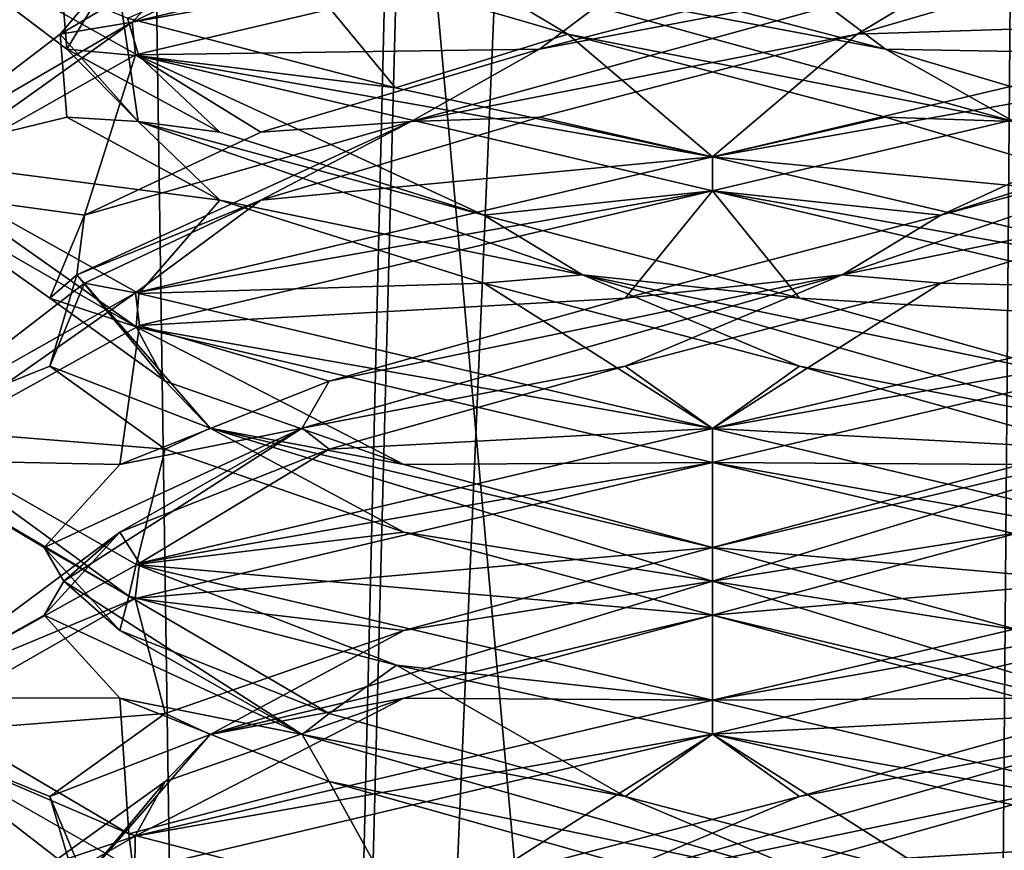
# Model space of a CAD drawing. Header units: millimetres. Extents: x -18.9 to 18.9, y -8.8 to 39.
# Tile 74 of 256: x -1.3 to 0.5, y 5.7 to 7.3. Entities that reach past the tile are written whole.
import ezdxf

# ---------------------------------------------------------------- set-up
doc = ezdxf.new("R2010")
doc.units = ezdxf.units.MM
doc.header["$LTSCALE"] = 41.718519
for name, color, linetype in [('15', 7, 'CONTINUOUS'), ('2014', 7, 'CONTINUOUS'), ('2023', 7, 'CONTINUOUS'), ('2024', 7, 'CONTINUOUS'), ('2025', 7, 'CONTINUOUS'), ('2035', 7, 'CONTINUOUS'), ('2036', 7, 'CONTINUOUS'), ('2037', 7, 'CONTINUOUS'), ('2047', 7, 'CONTINUOUS'), ('2048', 7, 'CONTINUOUS'), ('2049', 7, 'CONTINUOUS'), ('2068', 7, 'CONTINUOUS'), ('2069', 7, 'CONTINUOUS'), ('2070', 7, 'CONTINUOUS'), ('2169', 7, 'CONTINUOUS'), ('4', 7, 'CONTINUOUS')]:
    doc.layers.add(name, color=color, linetype=linetype)

msp = doc.modelspace()

# ---------------------------------------------------------------- linework, layer by layer
at = {"layer": '15', "color": 7, "linetype": 'Continuous'}
for points in [[(-5.0238, -3.5, 16.659), (0.4624, -3.5, 17.3939), (-2.2237, 26.4, 17.2571), (-5.0238, -3.5, 16.659)], [(0.4624, -3.5, 17.3939), (0.6996, 26.4, 17.3858), (-2.2237, 26.4, 17.2571), (0.4624, -3.5, 17.3939)], [(0.4624, -3.5, 17.3939), (5.9019, -3.5, 16.3685), (0.6996, 26.4, 17.3858), (0.4624, -3.5, 17.3939)]]:
    msp.add_3dface(points, dxfattribs=at)
at = {"layer": '2014', "color": 7, "linetype": 'Continuous'}
for points in [[(0, 7.4375, -11.8), (0, 7.5, -11.8), (-1.0673, 7.248, -12.2461), (0, 7.4375, -11.8)], [(-1.055, 7.1858, -14.3663), (-1.4999, 7.4343, -13.3149), (-1.0764, 7.2548, -14.3447), (-1.055, 7.1858, -14.3663)], [(-1.0611, 7.1874, -12.2398), (0, 7.4375, -11.8), (-1.0673, 7.248, -12.2461), (-1.0611, 7.1874, -12.2398)], [(-1.5, 6.9395, -13.2904), (-1.0611, 7.1874, -12.2398), (-1.0673, 7.248, -12.2461), (-1.5, 6.9395, -13.2904)], [(-1.4999, 6.9968, -13.3149), (-1.5, 6.9395, -13.2904), (-1.0673, 7.248, -12.2461), (-1.4999, 6.9968, -13.3149)], [(-0.583, 7.1271, -14.6821), (-1.055, 7.1858, -14.3663), (-1.0764, 7.2548, -14.3447), (-0.583, 7.1271, -14.6821)], [(0, 6.9375, -14.8), (-1.055, 7.1858, -14.3663), (0, 7, -14.8), (0, 6.9375, -14.8)], [(0, 7, -14.8), (-1.055, 7.1858, -14.3663), (-0.583, 7.1271, -14.6821), (0, 7, -14.8)], [(-1.0599, 6.6873, -14.3614), (-1.5, 6.9395, -13.2904), (-1.4999, 6.9968, -13.3149), (-1.0599, 6.6873, -14.3614)], [(-1.055, 6.7483, -14.3663), (-1.0599, 6.6873, -14.3614), (-1.4999, 6.9968, -13.3149), (-1.055, 6.7483, -14.3663)], [(0, 7, -11.8), (-1.0611, 6.7499, -12.2398), (0, 6.9375, -11.8), (0, 7, -11.8)], [(0, 6.9375, -11.8), (-1.0611, 6.7499, -12.2398), (-1.0541, 6.6895, -12.2328), (0, 6.9375, -11.8)], [(-1.0611, 6.7499, -12.2398), (-1.5, 6.502, -13.2904), (-1.4998, 6.4423, -13.2772), (-1.0611, 6.7499, -12.2398)], [(-1.0541, 6.6895, -12.2328), (-1.0611, 6.7499, -12.2398), (-1.4998, 6.4423, -13.2772), (-1.0541, 6.6895, -12.2328)], [(0, 6.5, -14.8), (-1.0599, 6.6873, -14.3614), (-1.055, 6.7483, -14.3663), (0, 6.5, -14.8)], [(0, 6.4375, -14.8), (-1.0599, 6.6873, -14.3614), (0, 6.5, -14.8), (0, 6.4375, -14.8)], [(-1.5, 6.502, -13.2904), (-1.0599, 6.2498, -14.3614), (-1.0739, 6.1915, -14.3473), (-1.5, 6.502, -13.2904)], [(-1.4998, 6.4423, -13.2772), (-1.5, 6.502, -13.2904), (-1.0739, 6.1915, -14.3473), (-1.4998, 6.4423, -13.2772)], [(0, 6.4375, -11.8), (0, 6.5, -11.8), (-1.0541, 6.252, -12.2328), (0, 6.4375, -11.8)], [(-1.0618, 6.1872, -12.2405), (0, 6.4375, -11.8), (-1.0541, 6.252, -12.2328), (-1.0618, 6.1872, -12.2405)], [(-1.4998, 6.0048, -13.2772), (-1.0618, 6.1872, -12.2405), (-1.0541, 6.252, -12.2328), (-1.4998, 6.0048, -13.2772)], [(-1.0739, 6.1915, -14.3473), (-1.0599, 6.2498, -14.3614), (-0.5814, 6.0642, -14.6827), (-1.0739, 6.1915, -14.3473)], [(-1.0599, 6.2498, -14.3614), (0, 6, -14.8), (-0.5814, 6.0642, -14.6827), (-1.0599, 6.2498, -14.3614)], [(-1.5, 5.9369, -13.303), (-1.0618, 6.1872, -12.2405), (-1.4998, 6.0048, -13.2772), (-1.5, 5.9369, -13.303)], [(0, 6, -14.8), (0, 5.9375, -14.8), (-0.5814, 6.0642, -14.6827), (0, 6, -14.8)], [(-1.0739, 5.754, -14.3473), (-1.5, 5.9369, -13.303), (-1.4998, 6.0048, -13.2772), (-1.0739, 5.754, -14.3473)], [(0, 5.9375, -11.8), (0, 6, -11.8), (-1.0618, 5.7497, -12.2405), (0, 5.9375, -11.8)], [(-1.0656, 5.689, -14.3557), (-1.5, 5.9369, -13.303), (-1.0739, 5.754, -14.3473), (-1.0656, 5.689, -14.3557)], [(-1.0626, 5.6869, -12.2413), (0, 5.9375, -11.8), (-1.0618, 5.7497, -12.2405), (-1.0626, 5.6869, -12.2413)], [(-1.5, 5.4994, -13.303), (-1.0626, 5.6869, -12.2413), (-1.0618, 5.7497, -12.2405), (-1.5, 5.4994, -13.303)], [(-0.5814, 5.6267, -14.6827), (-1.0656, 5.689, -14.3557), (-1.0739, 5.754, -14.3473), (-0.5814, 5.6267, -14.6827)]]:
    msp.add_3dface(points, dxfattribs=at)
at = {"layer": '2023', "color": 7, "linetype": 'Continuous'}
for points in [[(0.7902, 7.3785, -12.3583), (0.2661, 7.2257, -12.0998), (1.0656, 7.2515, -12.2443), (0.7902, 7.3785, -12.3583)], [(0.2661, 7.2257, -12.0998), (0, 7, -11.8), (1.0656, 7.2515, -12.2443), (0.2661, 7.2257, -12.0998)], [(-0.3182, 7.0729, -12.1125), (0, 7, -11.8), (0.2661, 7.2257, -12.0998), (-0.3182, 7.0729, -12.1125)], [(-0.8305, 6.9201, -12.3936), (0, 7, -11.8), (-0.3182, 7.0729, -12.1125), (-0.8305, 6.9201, -12.3936)], [(-1.0611, 6.7499, -12.2398), (0, 7, -11.8), (-0.8305, 6.9201, -12.3936), (-1.0611, 6.7499, -12.2398)], [(-1.1552, 6.7674, -12.8795), (-1.0611, 6.7499, -12.2398), (-0.8305, 6.9201, -12.3936), (-1.1552, 6.7674, -12.8795)], [(-1.5, 6.502, -13.2904), (-1.0611, 6.7499, -12.2398), (-1.1552, 6.7674, -12.8795), (-1.5, 6.502, -13.2904)], [(-1.2188, 6.6146, -13.4605), (-1.5, 6.502, -13.2904), (-1.1552, 6.7674, -12.8795), (-1.2188, 6.6146, -13.4605)], [(-1.007, 6.4618, -14.0051), (-1.5, 6.502, -13.2904), (-1.2188, 6.6146, -13.4605), (-1.007, 6.4618, -14.0051)], [(-1.0599, 6.2498, -14.3614), (-1.5, 6.502, -13.2904), (-1.007, 6.4618, -14.0051), (-1.0599, 6.2498, -14.3614)], [(-0.5677, 6.309, -14.3905), (-1.0599, 6.2498, -14.3614), (-1.007, 6.4618, -14.0051), (-0.5677, 6.309, -14.3905)], [(0, 6.1562, -14.5294), (-1.0599, 6.2498, -14.3614), (-0.5677, 6.309, -14.3905), (0, 6.1562, -14.5294)], [(0, 6, -14.8), (-1.0599, 6.2498, -14.3614), (0, 6.1562, -14.5294), (0, 6, -14.8)], [(0.5677, 6.0035, -14.3905), (0, 6, -14.8), (0, 6.1562, -14.5294), (0.5677, 6.0035, -14.3905)], [(1.0589, 5.7505, -14.3624), (0, 6, -14.8), (0.5677, 6.0035, -14.3905), (1.0589, 5.7505, -14.3624)]]:
    msp.add_3dface(points, dxfattribs=at)
at = {"layer": '2024', "color": 7, "linetype": 'Continuous'}
for points in [[(0.2661, 7.2257, -12.0998), (0.7902, 7.3785, -12.3583), (0.4677, 7.347, -12.2022), (0.2661, 7.2257, -12.0998)], [(-0.5545, 7.0649, -12.2434), (0.2661, 7.2257, -12.0998), (0.4677, 7.347, -12.2022), (-0.5545, 7.0649, -12.2434)], [(-0.5545, 7.0649, -12.2434), (0.4677, 7.347, -12.2022), (-0.3182, 7.1979, -12.1125), (-0.5545, 7.0649, -12.2434)], [(-0.3182, 7.1979, -12.1125), (0.4677, 7.347, -12.2022), (0.2661, 7.3507, -12.0998), (-0.3182, 7.1979, -12.1125)], [(-0.3182, 7.0729, -12.1125), (0.2661, 7.2257, -12.0998), (-0.5545, 7.0649, -12.2434), (-0.3182, 7.0729, -12.1125)], [(-0.8305, 7.0451, -12.3936), (-0.5545, 7.0649, -12.2434), (-0.3182, 7.1979, -12.1125), (-0.8305, 7.0451, -12.3936)], [(-1.1692, 6.7829, -13.0613), (-0.8305, 6.9201, -12.3936), (-0.5545, 7.0649, -12.2434), (-1.1692, 6.7829, -13.0613)], [(-1.1692, 6.7829, -13.0613), (-0.5545, 7.0649, -12.2434), (-1.1552, 6.8924, -12.8795), (-1.1692, 6.7829, -13.0613)], [(-1.1552, 6.8924, -12.8795), (-0.5545, 7.0649, -12.2434), (-0.8305, 7.0451, -12.3936), (-1.1552, 6.8924, -12.8795)], [(-0.8305, 6.9201, -12.3936), (-0.3182, 7.0729, -12.1125), (-0.5545, 7.0649, -12.2434), (-0.8305, 6.9201, -12.3936)], [(-1.1552, 6.7674, -12.8795), (-0.8305, 6.9201, -12.3936), (-1.1692, 6.7829, -13.0613), (-1.1552, 6.7674, -12.8795)], [(-1.2188, 6.7396, -13.4605), (-1.1692, 6.7829, -13.0613), (-1.1552, 6.8924, -12.8795), (-1.2188, 6.7396, -13.4605)], [(-1.2188, 6.6146, -13.4605), (-1.1552, 6.7674, -12.8795), (-1.1692, 6.7829, -13.0613), (-1.2188, 6.6146, -13.4605)], [(-0.9243, 6.5008, -14.0547), (-1.2188, 6.6146, -13.4605), (-1.1692, 6.7829, -13.0613), (-0.9243, 6.5008, -14.0547)], [(-1.007, 6.5868, -14.0051), (-1.1692, 6.7829, -13.0613), (-1.2188, 6.7396, -13.4605), (-1.007, 6.5868, -14.0051)], [(-0.9243, 6.5008, -14.0547), (-1.1692, 6.7829, -13.0613), (-1.007, 6.5868, -14.0051), (-0.9243, 6.5008, -14.0547)], [(-1.007, 6.4618, -14.0051), (-1.2188, 6.6146, -13.4605), (-0.9243, 6.5008, -14.0547), (-1.007, 6.4618, -14.0051)], [(-0.5677, 6.434, -14.3905), (-0.9243, 6.5008, -14.0547), (-1.007, 6.5868, -14.0051), (-0.5677, 6.434, -14.3905)], [(-0.5677, 6.309, -14.3905), (-1.007, 6.4618, -14.0051), (-0.9243, 6.5008, -14.0547), (-0.5677, 6.309, -14.3905)], [(0, 6.2188, -14.4933), (-0.5677, 6.309, -14.3905), (-0.9243, 6.5008, -14.0547), (0, 6.2188, -14.4933)], [(0, 6.2188, -14.4933), (-0.9243, 6.5008, -14.0547), (0, 6.2812, -14.5294), (0, 6.2188, -14.4933)], [(0, 6.2812, -14.5294), (-0.9243, 6.5008, -14.0547), (-0.5677, 6.434, -14.3905), (0, 6.2812, -14.5294)], [(0, 6.1562, -14.5294), (-0.5677, 6.309, -14.3905), (0, 6.2188, -14.4933), (0, 6.1562, -14.5294)], [(0.5677, 6.1285, -14.3905), (0, 6.2188, -14.4933), (0, 6.2812, -14.5294), (0.5677, 6.1285, -14.3905)], [(0.9243, 5.9367, -14.0547), (0, 6.1562, -14.5294), (0, 6.2188, -14.4933), (0.9243, 5.9367, -14.0547)], [(0.9243, 5.9367, -14.0547), (0, 6.2188, -14.4933), (0.5677, 6.1285, -14.3905), (0.9243, 5.9367, -14.0547)], [(0.5677, 6.0035, -14.3905), (0, 6.1562, -14.5294), (0.9243, 5.9367, -14.0547), (0.5677, 6.0035, -14.3905)]]:
    msp.add_3dface(points, dxfattribs=at)
at = {"layer": '2025', "color": 7, "linetype": 'Continuous'}
for points in [[(0, 7.4375, -11.8), (-1.0611, 7.1874, -12.2398), (-0.3182, 7.1979, -12.1125), (0, 7.4375, -11.8)], [(0, 7.4375, -11.8), (-0.3182, 7.1979, -12.1125), (0.2661, 7.3507, -12.0998), (0, 7.4375, -11.8)], [(-1.0611, 7.1874, -12.2398), (-0.8305, 7.0451, -12.3936), (-0.3182, 7.1979, -12.1125), (-1.0611, 7.1874, -12.2398)], [(-1.0611, 7.1874, -12.2398), (-1.5, 6.9395, -13.2904), (-1.1552, 6.8924, -12.8795), (-1.0611, 7.1874, -12.2398)], [(-1.0611, 7.1874, -12.2398), (-1.1552, 6.8924, -12.8795), (-0.8305, 7.0451, -12.3936), (-1.0611, 7.1874, -12.2398)], [(-1.5, 6.9395, -13.2904), (-1.0599, 6.6873, -14.3614), (-1.2188, 6.7396, -13.4605), (-1.5, 6.9395, -13.2904)], [(-1.5, 6.9395, -13.2904), (-1.2188, 6.7396, -13.4605), (-1.1552, 6.8924, -12.8795), (-1.5, 6.9395, -13.2904)], [(-1.0599, 6.6873, -14.3614), (-1.007, 6.5868, -14.0051), (-1.2188, 6.7396, -13.4605), (-1.0599, 6.6873, -14.3614)], [(-1.0599, 6.6873, -14.3614), (0, 6.4375, -14.8), (-0.5677, 6.434, -14.3905), (-1.0599, 6.6873, -14.3614)], [(-1.0599, 6.6873, -14.3614), (-0.5677, 6.434, -14.3905), (-1.007, 6.5868, -14.0051), (-1.0599, 6.6873, -14.3614)], [(0, 6.4375, -14.8), (0, 6.2812, -14.5294), (-0.5677, 6.434, -14.3905), (0, 6.4375, -14.8)], [(0, 6.2812, -14.5294), (0, 6.4375, -14.8), (1.0589, 6.188, -14.3624), (0, 6.2812, -14.5294)], [(0.5677, 6.1285, -14.3905), (0, 6.2812, -14.5294), (1.0589, 6.188, -14.3624), (0.5677, 6.1285, -14.3905)]]:
    msp.add_3dface(points, dxfattribs=at)
at = {"layer": '2035', "color": 7, "linetype": 'Continuous'}
for points in [[(-1.0673, 7.248, -12.2461), (0, 7.5, -11.8), (-0.4705, 7.5312, -12.1642), (-1.0673, 7.248, -12.2461)], [(-0.9417, 7.3785, -12.5098), (-1.0673, 7.248, -12.2461), (-0.4705, 7.5312, -12.1642), (-0.9417, 7.3785, -12.5098)], [(-1.2002, 7.2257, -13.0339), (-1.0673, 7.248, -12.2461), (-0.9417, 7.3785, -12.5098), (-1.2002, 7.2257, -13.0339)], [(-1.4999, 6.9968, -13.3149), (-1.0673, 7.248, -12.2461), (-1.2002, 7.2257, -13.0339), (-1.4999, 6.9968, -13.3149)], [(-1.1875, 7.0729, -13.6182), (-1.4999, 6.9968, -13.3149), (-1.2002, 7.2257, -13.0339), (-1.1875, 7.0729, -13.6182)], [(-0.9064, 6.9201, -14.1305), (-1.4999, 6.9968, -13.3149), (-1.1875, 7.0729, -13.6182), (-0.9064, 6.9201, -14.1305)], [(-1.055, 6.7483, -14.3663), (-1.4999, 6.9968, -13.3149), (-0.9064, 6.9201, -14.1305), (-1.055, 6.7483, -14.3663)], [(-0.4205, 6.7674, -14.4552), (-1.055, 6.7483, -14.3663), (-0.9064, 6.9201, -14.1305), (-0.4205, 6.7674, -14.4552)], [(0, 6.5, -14.8), (-1.055, 6.7483, -14.3663), (-0.4205, 6.7674, -14.4552), (0, 6.5, -14.8)], [(0.1605, 6.6146, -14.5188), (0, 6.5, -14.8), (-0.4205, 6.7674, -14.4552), (0.1605, 6.6146, -14.5188)], [(0.7051, 6.4618, -14.307), (0, 6.5, -14.8), (0.1605, 6.6146, -14.5188), (0.7051, 6.4618, -14.307)], [(0, 6.5, -14.8), (0.7051, 6.4618, -14.307), (1.0669, 6.2481, -14.3543), (0, 6.5, -14.8)], [(0.7051, 5.8507, -12.293), (0.1605, 5.6979, -12.0812), (1.067, 5.7519, -12.2457), (0.7051, 5.8507, -12.293)], [(0.1605, 5.6979, -12.0812), (0, 5.5, -11.8), (1.067, 5.7519, -12.2457), (0.1605, 5.6979, -12.0812)]]:
    msp.add_3dface(points, dxfattribs=at)
at = {"layer": '2036', "color": 7, "linetype": 'Continuous'}
for points in [[(-1.2002, 7.2257, -13.0339), (-0.9417, 7.3785, -12.5098), (-1.0978, 7.347, -12.8323), (-1.2002, 7.2257, -13.0339)], [(-1.1875, 7.1979, -13.6182), (-1.0978, 7.347, -12.8323), (-1.2002, 7.3507, -13.0339), (-1.1875, 7.1979, -13.6182)], [(-1.0566, 7.0649, -13.8545), (-1.2002, 7.2257, -13.0339), (-1.0978, 7.347, -12.8323), (-1.0566, 7.0649, -13.8545)], [(-1.0566, 7.0649, -13.8545), (-1.0978, 7.347, -12.8323), (-1.1875, 7.1979, -13.6182), (-1.0566, 7.0649, -13.8545)], [(-1.1875, 7.0729, -13.6182), (-1.2002, 7.2257, -13.0339), (-1.0566, 7.0649, -13.8545), (-1.1875, 7.0729, -13.6182)], [(-0.9064, 7.0451, -14.1305), (-1.0566, 7.0649, -13.8545), (-1.1875, 7.1979, -13.6182), (-0.9064, 7.0451, -14.1305)], [(-0.9064, 6.9201, -14.1305), (-1.1875, 7.0729, -13.6182), (-1.0566, 7.0649, -13.8545), (-0.9064, 6.9201, -14.1305)], [(-0.2387, 6.7829, -14.4692), (-0.9064, 6.9201, -14.1305), (-1.0566, 7.0649, -13.8545), (-0.2387, 6.7829, -14.4692)], [(-0.2387, 6.7829, -14.4692), (-1.0566, 7.0649, -13.8545), (-0.4205, 6.8924, -14.4552), (-0.2387, 6.7829, -14.4692)], [(-0.4205, 6.8924, -14.4552), (-1.0566, 7.0649, -13.8545), (-0.9064, 7.0451, -14.1305), (-0.4205, 6.8924, -14.4552)], [(-0.4205, 6.7674, -14.4552), (-0.9064, 6.9201, -14.1305), (-0.2387, 6.7829, -14.4692), (-0.4205, 6.7674, -14.4552)], [(0.1605, 6.7396, -14.5188), (-0.2387, 6.7829, -14.4692), (-0.4205, 6.8924, -14.4552), (0.1605, 6.7396, -14.5188)], [(0.1605, 6.6146, -14.5188), (-0.4205, 6.7674, -14.4552), (-0.2387, 6.7829, -14.4692), (0.1605, 6.6146, -14.5188)], [(0.7547, 6.5008, -14.2243), (0.1605, 6.6146, -14.5188), (-0.2387, 6.7829, -14.4692), (0.7547, 6.5008, -14.2243)], [(0.7547, 6.5008, -14.2243), (-0.2387, 6.7829, -14.4692), (0.7051, 6.5868, -14.307), (0.7547, 6.5008, -14.2243)], [(0.7051, 6.5868, -14.307), (-0.2387, 6.7829, -14.4692), (0.1605, 6.7396, -14.5188), (0.7051, 6.5868, -14.307)], [(0.7051, 6.4618, -14.307), (0.1605, 6.6146, -14.5188), (0.7547, 6.5008, -14.2243), (0.7051, 6.4618, -14.307)], [(0.1605, 5.8229, -12.0812), (0.7547, 5.9367, -12.3757), (0.7051, 5.9757, -12.293), (0.1605, 5.8229, -12.0812)], [(-0.2387, 5.6546, -12.1308), (0.7051, 5.8507, -12.293), (0.7547, 5.9367, -12.3757), (-0.2387, 5.6546, -12.1308)], [(-0.2387, 5.6546, -12.1308), (0.7547, 5.9367, -12.3757), (0.1605, 5.8229, -12.0812), (-0.2387, 5.6546, -12.1308)], [(0.1605, 5.6979, -12.0812), (0.7051, 5.8507, -12.293), (-0.2387, 5.6546, -12.1308), (0.1605, 5.6979, -12.0812)], [(-0.4205, 5.6701, -12.1448), (-0.2387, 5.6546, -12.1308), (0.1605, 5.8229, -12.0812), (-0.4205, 5.6701, -12.1448)]]:
    msp.add_3dface(points, dxfattribs=at)
at = {"layer": '2037', "color": 7, "linetype": 'Continuous'}
for points in [[(-1.4999, 7.4343, -13.3149), (-1.055, 7.1858, -14.3663), (-1.1875, 7.1979, -13.6182), (-1.4999, 7.4343, -13.3149)], [(-1.4999, 7.4343, -13.3149), (-1.1875, 7.1979, -13.6182), (-1.2002, 7.3507, -13.0339), (-1.4999, 7.4343, -13.3149)], [(-1.055, 7.1858, -14.3663), (-0.9064, 7.0451, -14.1305), (-1.1875, 7.1979, -13.6182), (-1.055, 7.1858, -14.3663)], [(-1.055, 7.1858, -14.3663), (0, 6.9375, -14.8), (-0.4205, 6.8924, -14.4552), (-1.055, 7.1858, -14.3663)], [(-1.055, 7.1858, -14.3663), (-0.4205, 6.8924, -14.4552), (-0.9064, 7.0451, -14.1305), (-1.055, 7.1858, -14.3663)], [(0, 6.9375, -14.8), (0.1605, 6.7396, -14.5188), (-0.4205, 6.8924, -14.4552), (0, 6.9375, -14.8)], [(0.1605, 6.7396, -14.5188), (0, 6.9375, -14.8), (1.0669, 6.6856, -14.3543), (0.1605, 6.7396, -14.5188)], [(0.7051, 6.5868, -14.307), (0.1605, 6.7396, -14.5188), (1.0669, 6.6856, -14.3543), (0.7051, 6.5868, -14.307)], [(0, 5.9375, -11.8), (0.7051, 5.9757, -12.293), (1.067, 6.1894, -12.2457), (0, 5.9375, -11.8)], [(0, 5.9375, -11.8), (0.1605, 5.8229, -12.0812), (0.7051, 5.9757, -12.293), (0, 5.9375, -11.8)], [(0, 5.9375, -11.8), (-1.0626, 5.6869, -12.2413), (-0.4205, 5.6701, -12.1448), (0, 5.9375, -11.8)], [(0, 5.9375, -11.8), (-0.4205, 5.6701, -12.1448), (0.1605, 5.8229, -12.0812), (0, 5.9375, -11.8)]]:
    msp.add_3dface(points, dxfattribs=at)
at = {"layer": '2047', "color": 7, "linetype": 'Continuous'}
for points in [[(-0.583, 7.1271, -14.6821), (-1.0764, 7.2548, -14.3447), (-0.7902, 7.3785, -14.2417), (-0.583, 7.1271, -14.6821)], [(-0.2661, 7.2257, -14.5002), (-0.583, 7.1271, -14.6821), (-0.7902, 7.3785, -14.2417), (-0.2661, 7.2257, -14.5002)], [(0, 7, -14.8), (-0.583, 7.1271, -14.6821), (-0.2661, 7.2257, -14.5002), (0, 7, -14.8)], [(0.3182, 7.0729, -14.4875), (0, 7, -14.8), (-0.2661, 7.2257, -14.5002), (0.3182, 7.0729, -14.4875)], [(0.8305, 6.9201, -14.2064), (0, 7, -14.8), (0.3182, 7.0729, -14.4875), (0.8305, 6.9201, -14.2064)], [(0, 7, -14.8), (0.8305, 6.9201, -14.2064), (1.0695, 6.7473, -14.3517), (0, 7, -14.8)], [(0.5677, 6.309, -12.2095), (0, 6.1562, -12.0706), (1.0584, 6.2493, -12.237), (0.5677, 6.309, -12.2095)], [(0, 6.1562, -12.0706), (0, 6, -11.8), (1.0584, 6.2493, -12.237), (0, 6.1562, -12.0706)], [(-0.5677, 6.0035, -12.2095), (0, 6, -11.8), (0, 6.1562, -12.0706), (-0.5677, 6.0035, -12.2095)], [(-1.0618, 5.7497, -12.2405), (0, 6, -11.8), (-0.5677, 6.0035, -12.2095), (-1.0618, 5.7497, -12.2405)], [(-1.007, 5.8507, -12.5949), (-1.0618, 5.7497, -12.2405), (-0.5677, 6.0035, -12.2095), (-1.007, 5.8507, -12.5949)], [(-1.2188, 5.6979, -13.1395), (-1.0618, 5.7497, -12.2405), (-1.007, 5.8507, -12.5949), (-1.2188, 5.6979, -13.1395)], [(-1.5, 5.4994, -13.303), (-1.0618, 5.7497, -12.2405), (-1.2188, 5.6979, -13.1395), (-1.5, 5.4994, -13.303)]]:
    msp.add_3dface(points, dxfattribs=at)
at = {"layer": '2048', "color": 7, "linetype": 'Continuous'}
for points in [[(-0.2661, 7.2257, -14.5002), (-0.7902, 7.3785, -14.2417), (-0.4677, 7.347, -14.3978), (-0.2661, 7.2257, -14.5002)], [(0.3182, 7.1979, -14.4875), (-0.4677, 7.347, -14.3978), (-0.2661, 7.3507, -14.5002), (0.3182, 7.1979, -14.4875)], [(0.5545, 7.0649, -14.3566), (-0.2661, 7.2257, -14.5002), (-0.4677, 7.347, -14.3978), (0.5545, 7.0649, -14.3566)], [(0.5545, 7.0649, -14.3566), (-0.4677, 7.347, -14.3978), (0.3182, 7.1979, -14.4875), (0.5545, 7.0649, -14.3566)], [(0.3182, 7.0729, -14.4875), (-0.2661, 7.2257, -14.5002), (0.5545, 7.0649, -14.3566), (0.3182, 7.0729, -14.4875)], [(0.8305, 7.0451, -14.2064), (0.5545, 7.0649, -14.3566), (0.3182, 7.1979, -14.4875), (0.8305, 7.0451, -14.2064)], [(0.8305, 6.9201, -14.2064), (0.3182, 7.0729, -14.4875), (0.5545, 7.0649, -14.3566), (0.8305, 6.9201, -14.2064)], [(0, 6.2188, -12.1067), (0.5677, 6.309, -12.2095), (0.9243, 6.5008, -12.5453), (0, 6.2188, -12.1067)], [(0, 6.2188, -12.1067), (0.9243, 6.5008, -12.5453), (0, 6.2812, -12.0706), (0, 6.2188, -12.1067)], [(0, 6.2812, -12.0706), (0.9243, 6.5008, -12.5453), (0.5677, 6.434, -12.2095), (0, 6.2812, -12.0706)], [(0, 6.1562, -12.0706), (0.5677, 6.309, -12.2095), (0, 6.2188, -12.1067), (0, 6.1562, -12.0706)], [(-0.5677, 6.1285, -12.2095), (0, 6.2188, -12.1067), (0, 6.2812, -12.0706), (-0.5677, 6.1285, -12.2095)], [(-0.9243, 5.9367, -12.5453), (0, 6.1562, -12.0706), (0, 6.2188, -12.1067), (-0.9243, 5.9367, -12.5453)], [(-0.9243, 5.9367, -12.5453), (0, 6.2188, -12.1067), (-0.5677, 6.1285, -12.2095), (-0.9243, 5.9367, -12.5453)], [(-0.5677, 6.0035, -12.2095), (0, 6.1562, -12.0706), (-0.9243, 5.9367, -12.5453), (-0.5677, 6.0035, -12.2095)], [(-1.007, 5.9757, -12.5949), (-0.9243, 5.9367, -12.5453), (-0.5677, 6.1285, -12.2095), (-1.007, 5.9757, -12.5949)], [(-1.007, 5.8507, -12.5949), (-0.5677, 6.0035, -12.2095), (-0.9243, 5.9367, -12.5453), (-1.007, 5.8507, -12.5949)], [(-1.2188, 5.8229, -13.1395), (-0.9243, 5.9367, -12.5453), (-1.007, 5.9757, -12.5949), (-1.2188, 5.8229, -13.1395)], [(-1.1692, 5.6546, -13.5387), (-0.9243, 5.9367, -12.5453), (-1.2188, 5.8229, -13.1395), (-1.1692, 5.6546, -13.5387)], [(-1.1692, 5.6546, -13.5387), (-1.007, 5.8507, -12.5949), (-0.9243, 5.9367, -12.5453), (-1.1692, 5.6546, -13.5387)], [(-1.2188, 5.6979, -13.1395), (-1.007, 5.8507, -12.5949), (-1.1692, 5.6546, -13.5387), (-1.2188, 5.6979, -13.1395)], [(-1.1552, 5.6701, -13.7205), (-1.1692, 5.6546, -13.5387), (-1.2188, 5.8229, -13.1395), (-1.1552, 5.6701, -13.7205)]]:
    msp.add_3dface(points, dxfattribs=at)
at = {"layer": '2049', "color": 7, "linetype": 'Continuous'}
for points in [[(0, 7.4375, -14.8), (0.3182, 7.1979, -14.4875), (-0.2661, 7.3507, -14.5002), (0, 7.4375, -14.8)], [(0.3182, 7.1979, -14.4875), (0, 7.4375, -14.8), (1.0695, 7.1848, -14.3517), (0.3182, 7.1979, -14.4875)], [(0.8305, 7.0451, -14.2064), (0.3182, 7.1979, -14.4875), (1.0695, 7.1848, -14.3517), (0.8305, 7.0451, -14.2064)], [(0, 6.4375, -11.8), (0.5677, 6.434, -12.2095), (1.0584, 6.6868, -12.237), (0, 6.4375, -11.8)], [(0, 6.4375, -11.8), (-1.0618, 6.1872, -12.2405), (0, 6.2812, -12.0706), (0, 6.4375, -11.8)], [(0, 6.4375, -11.8), (0, 6.2812, -12.0706), (0.5677, 6.434, -12.2095), (0, 6.4375, -11.8)], [(-1.0618, 6.1872, -12.2405), (-0.5677, 6.1285, -12.2095), (0, 6.2812, -12.0706), (-1.0618, 6.1872, -12.2405)], [(-1.0618, 6.1872, -12.2405), (-1.5, 5.9369, -13.303), (-1.007, 5.9757, -12.5949), (-1.0618, 6.1872, -12.2405)], [(-1.0618, 6.1872, -12.2405), (-1.007, 5.9757, -12.5949), (-0.5677, 6.1285, -12.2095), (-1.0618, 6.1872, -12.2405)], [(-1.5, 5.9369, -13.303), (-1.2188, 5.8229, -13.1395), (-1.007, 5.9757, -12.5949), (-1.5, 5.9369, -13.303)], [(-1.5, 5.9369, -13.303), (-1.0656, 5.689, -14.3557), (-1.1552, 5.6701, -13.7205), (-1.5, 5.9369, -13.303)], [(-1.5, 5.9369, -13.303), (-1.1552, 5.6701, -13.7205), (-1.2188, 5.8229, -13.1395), (-1.5, 5.9369, -13.303)]]:
    msp.add_3dface(points, dxfattribs=at)
at = {"layer": '2068', "color": 7, "linetype": 'Continuous'}
for points in [[(0.9064, 6.9201, -12.4695), (0.4205, 6.7674, -12.1448), (1.069, 6.7525, -12.2477), (0.9064, 6.9201, -12.4695)], [(-0.1605, 6.6146, -12.0812), (0, 6.5, -11.8), (0.4205, 6.7674, -12.1448), (-0.1605, 6.6146, -12.0812)], [(0.4205, 6.7674, -12.1448), (0, 6.5, -11.8), (1.069, 6.7525, -12.2477), (0.4205, 6.7674, -12.1448)], [(-0.7051, 6.4618, -12.293), (0, 6.5, -11.8), (-0.1605, 6.6146, -12.0812), (-0.7051, 6.4618, -12.293)], [(-1.0541, 6.252, -12.2328), (0, 6.5, -11.8), (-0.7051, 6.4618, -12.293), (-1.0541, 6.252, -12.2328)], [(-1.0905, 6.309, -12.7323), (-1.0541, 6.252, -12.2328), (-0.7051, 6.4618, -12.293), (-1.0905, 6.309, -12.7323)], [(-1.4998, 6.0048, -13.2772), (-1.0541, 6.252, -12.2328), (-1.0905, 6.309, -12.7323), (-1.4998, 6.0048, -13.2772)], [(-1.2294, 6.1562, -13.3), (-1.4998, 6.0048, -13.2772), (-1.0905, 6.309, -12.7323), (-1.2294, 6.1562, -13.3)], [(-1.0905, 6.0035, -13.8677), (-1.4998, 6.0048, -13.2772), (-1.2294, 6.1562, -13.3), (-1.0905, 6.0035, -13.8677)], [(-1.0739, 5.754, -14.3473), (-1.4998, 6.0048, -13.2772), (-1.0905, 6.0035, -13.8677), (-1.0739, 5.754, -14.3473)], [(-0.7051, 5.8507, -14.307), (-1.0739, 5.754, -14.3473), (-1.0905, 6.0035, -13.8677), (-0.7051, 5.8507, -14.307)], [(-0.5814, 5.6267, -14.6827), (-1.0739, 5.754, -14.3473), (-0.7051, 5.8507, -14.307), (-0.5814, 5.6267, -14.6827)], [(-0.1605, 5.6979, -14.5188), (-0.5814, 5.6267, -14.6827), (-0.7051, 5.8507, -14.307), (-0.1605, 5.6979, -14.5188)]]:
    msp.add_3dface(points, dxfattribs=at)
at = {"layer": '2069', "color": 7, "linetype": 'Continuous'}
for points in [[(0.2387, 6.7829, -12.1308), (0.9064, 6.9201, -12.4695), (1.0566, 7.0649, -12.7455), (0.2387, 6.7829, -12.1308)], [(0.2387, 6.7829, -12.1308), (1.0566, 7.0649, -12.7455), (0.4205, 6.8924, -12.1448), (0.2387, 6.7829, -12.1308)], [(0.4205, 6.8924, -12.1448), (1.0566, 7.0649, -12.7455), (0.9064, 7.0451, -12.4695), (0.4205, 6.8924, -12.1448)], [(0.4205, 6.7674, -12.1448), (0.9064, 6.9201, -12.4695), (0.2387, 6.7829, -12.1308), (0.4205, 6.7674, -12.1448)], [(-0.1605, 6.7396, -12.0812), (0.2387, 6.7829, -12.1308), (0.4205, 6.8924, -12.1448), (-0.1605, 6.7396, -12.0812)], [(-0.7547, 6.5008, -12.3757), (-0.1605, 6.6146, -12.0812), (0.2387, 6.7829, -12.1308), (-0.7547, 6.5008, -12.3757)], [(-0.7547, 6.5008, -12.3757), (0.2387, 6.7829, -12.1308), (-0.7051, 6.5868, -12.293), (-0.7547, 6.5008, -12.3757)], [(-0.7051, 6.5868, -12.293), (0.2387, 6.7829, -12.1308), (-0.1605, 6.7396, -12.0812), (-0.7051, 6.5868, -12.293)], [(-0.1605, 6.6146, -12.0812), (0.4205, 6.7674, -12.1448), (0.2387, 6.7829, -12.1308), (-0.1605, 6.6146, -12.0812)], [(-0.7051, 6.4618, -12.293), (-0.1605, 6.6146, -12.0812), (-0.7547, 6.5008, -12.3757), (-0.7051, 6.4618, -12.293)], [(-1.0905, 6.434, -12.7323), (-0.7547, 6.5008, -12.3757), (-0.7051, 6.5868, -12.293), (-1.0905, 6.434, -12.7323)], [(-1.1933, 6.2188, -13.3), (-0.7547, 6.5008, -12.3757), (-1.2294, 6.2812, -13.3), (-1.1933, 6.2188, -13.3)], [(-1.2294, 6.2812, -13.3), (-0.7547, 6.5008, -12.3757), (-1.0905, 6.434, -12.7323), (-1.2294, 6.2812, -13.3)], [(-1.1933, 6.2188, -13.3), (-1.0905, 6.309, -12.7323), (-0.7547, 6.5008, -12.3757), (-1.1933, 6.2188, -13.3)], [(-1.0905, 6.309, -12.7323), (-0.7051, 6.4618, -12.293), (-0.7547, 6.5008, -12.3757), (-1.0905, 6.309, -12.7323)], [(-1.2294, 6.1562, -13.3), (-1.0905, 6.309, -12.7323), (-1.1933, 6.2188, -13.3), (-1.2294, 6.1562, -13.3)], [(-1.0905, 6.1285, -13.8677), (-1.1933, 6.2188, -13.3), (-1.2294, 6.2812, -13.3), (-1.0905, 6.1285, -13.8677)], [(-0.7547, 5.9367, -14.2243), (-1.2294, 6.1562, -13.3), (-1.1933, 6.2188, -13.3), (-0.7547, 5.9367, -14.2243)], [(-0.7547, 5.9367, -14.2243), (-1.1933, 6.2188, -13.3), (-1.0905, 6.1285, -13.8677), (-0.7547, 5.9367, -14.2243)], [(-1.0905, 6.0035, -13.8677), (-1.2294, 6.1562, -13.3), (-0.7547, 5.9367, -14.2243), (-1.0905, 6.0035, -13.8677)], [(-0.7051, 5.9757, -14.307), (-0.7547, 5.9367, -14.2243), (-1.0905, 6.1285, -13.8677), (-0.7051, 5.9757, -14.307)], [(-0.7051, 5.8507, -14.307), (-1.0905, 6.0035, -13.8677), (-0.7547, 5.9367, -14.2243), (-0.7051, 5.8507, -14.307)], [(-0.1605, 5.8229, -14.5188), (-0.7547, 5.9367, -14.2243), (-0.7051, 5.9757, -14.307), (-0.1605, 5.8229, -14.5188)], [(0.2387, 5.6546, -14.4692), (-0.7051, 5.8507, -14.307), (-0.7547, 5.9367, -14.2243), (0.2387, 5.6546, -14.4692)], [(0.2387, 5.6546, -14.4692), (-0.7547, 5.9367, -14.2243), (-0.1605, 5.8229, -14.5188), (0.2387, 5.6546, -14.4692)], [(-0.1605, 5.6979, -14.5188), (-0.7051, 5.8507, -14.307), (0.2387, 5.6546, -14.4692), (-0.1605, 5.6979, -14.5188)], [(0.4205, 5.6701, -14.4552), (0.2387, 5.6546, -14.4692), (-0.1605, 5.8229, -14.5188), (0.4205, 5.6701, -14.4552)]]:
    msp.add_3dface(points, dxfattribs=at)
at = {"layer": '2070', "color": 7, "linetype": 'Continuous'}
for points in [[(0, 6.9375, -11.8), (0.4205, 6.8924, -12.1448), (1.069, 7.19, -12.2477), (0, 6.9375, -11.8)], [(0.4205, 6.8924, -12.1448), (0.9064, 7.0451, -12.4695), (1.069, 7.19, -12.2477), (0.4205, 6.8924, -12.1448)], [(0, 6.9375, -11.8), (-1.0541, 6.6895, -12.2328), (-0.1605, 6.7396, -12.0812), (0, 6.9375, -11.8)], [(0, 6.9375, -11.8), (-0.1605, 6.7396, -12.0812), (0.4205, 6.8924, -12.1448), (0, 6.9375, -11.8)], [(-1.0541, 6.6895, -12.2328), (-0.7051, 6.5868, -12.293), (-0.1605, 6.7396, -12.0812), (-1.0541, 6.6895, -12.2328)], [(-1.0541, 6.6895, -12.2328), (-1.4998, 6.4423, -13.2772), (-1.0905, 6.434, -12.7323), (-1.0541, 6.6895, -12.2328)], [(-1.0541, 6.6895, -12.2328), (-1.0905, 6.434, -12.7323), (-0.7051, 6.5868, -12.293), (-1.0541, 6.6895, -12.2328)], [(-1.4998, 6.4423, -13.2772), (-1.0739, 6.1915, -14.3473), (-1.2294, 6.2812, -13.3), (-1.4998, 6.4423, -13.2772)], [(-1.4998, 6.4423, -13.2772), (-1.2294, 6.2812, -13.3), (-1.0905, 6.434, -12.7323), (-1.4998, 6.4423, -13.2772)], [(-1.0739, 6.1915, -14.3473), (-1.0905, 6.1285, -13.8677), (-1.2294, 6.2812, -13.3), (-1.0739, 6.1915, -14.3473)], [(-1.0739, 6.1915, -14.3473), (-0.7051, 5.9757, -14.307), (-1.0905, 6.1285, -13.8677), (-1.0739, 6.1915, -14.3473)], [(-1.0739, 6.1915, -14.3473), (-0.5814, 6.0642, -14.6827), (-0.7051, 5.9757, -14.307), (-1.0739, 6.1915, -14.3473)], [(-0.5814, 6.0642, -14.6827), (-0.1605, 5.8229, -14.5188), (-0.7051, 5.9757, -14.307), (-0.5814, 6.0642, -14.6827)], [(-0.5814, 6.0642, -14.6827), (0, 5.9375, -14.8), (-0.1605, 5.8229, -14.5188), (-0.5814, 6.0642, -14.6827)], [(0, 5.9375, -14.8), (0.4205, 5.6701, -14.4552), (-0.1605, 5.8229, -14.5188), (0, 5.9375, -14.8)], [(0.4205, 5.6701, -14.4552), (0, 5.9375, -14.8), (1.059, 5.688, -14.3624), (0.4205, 5.6701, -14.4552)]]:
    msp.add_3dface(points, dxfattribs=at)
at = {"layer": '2169', "color": 7, "linetype": 'Continuous'}
for points in [[(1.0695, 7.1848, -14.3517), (0, 7.4375, -14.8), (1.0505, 7.253, -14.3708), (1.0695, 7.1848, -14.3517)], [(1.0656, 7.2515, -12.2443), (0, 7, -11.8), (1.069, 7.19, -12.2477), (1.0656, 7.2515, -12.2443)], [(0, 7, -11.8), (0, 6.9375, -11.8), (1.069, 7.19, -12.2477), (0, 7, -11.8)], [(0, 6.9375, -14.8), (0, 7, -14.8), (1.0695, 6.7473, -14.3517), (0, 6.9375, -14.8)], [(1.0669, 6.6856, -14.3543), (0, 6.9375, -14.8), (1.0695, 6.7473, -14.3517), (1.0669, 6.6856, -14.3543)], [(0, 6.5, -11.8), (1.0584, 6.6868, -12.237), (1.069, 6.7525, -12.2477), (0, 6.5, -11.8)], [(0, 6.5, -11.8), (0, 6.4375, -11.8), (1.0584, 6.6868, -12.237), (0, 6.5, -11.8)], [(0, 6.4375, -14.8), (0, 6.5, -14.8), (1.0669, 6.2481, -14.3543), (0, 6.4375, -14.8)], [(1.0589, 6.188, -14.3624), (0, 6.4375, -14.8), (1.0669, 6.2481, -14.3543), (1.0589, 6.188, -14.3624)], [(0, 6, -11.8), (1.067, 6.1894, -12.2457), (1.0584, 6.2493, -12.237), (0, 6, -11.8)], [(0, 6, -11.8), (0, 5.9375, -11.8), (1.067, 6.1894, -12.2457), (0, 6, -11.8)], [(0, 5.9375, -14.8), (0, 6, -14.8), (1.0589, 5.7505, -14.3624), (0, 5.9375, -14.8)], [(0, 5.9375, -14.8), (1.0589, 5.7505, -14.3624), (1.059, 5.688, -14.3624), (0, 5.9375, -14.8)], [(0, 5.5, -11.8), (1.0601, 5.6873, -12.2387), (1.067, 5.7519, -12.2457), (0, 5.5, -11.8)]]:
    msp.add_3dface(points, dxfattribs=at)
at = {"layer": '4', "color": 7, "linetype": 'Continuous'}
for points in [[(-2.2698, -3.5, -11.5768), (-1.3962, 32.4, -10.8154), (-0.8623, -3.5, -10.5837), (-2.2698, -3.5, -11.5768)], [(-1.3962, 32.4, -10.8154), (0, 32.4, -10.45), (-0.8623, -3.5, -10.5837), (-1.3962, 32.4, -10.8154)], [(0, 32.4, -10.45), (0, 29.7897, -10.45), (-0.8623, -3.5, -10.5837), (0, 32.4, -10.45)], [(0, 29.7897, -10.45), (0.5552, 29.6513, -10.5046), (-0.8623, -3.5, -10.5837), (0, 29.7897, -10.45)], [(-0.8623, -3.5, -10.5837), (0.5552, 29.6513, -10.5046), (0.8623, -3.5, -10.5837), (-0.8623, -3.5, -10.5837)]]:
    msp.add_3dface(points, dxfattribs=at)

doc.saveas('drawing.dxf')
